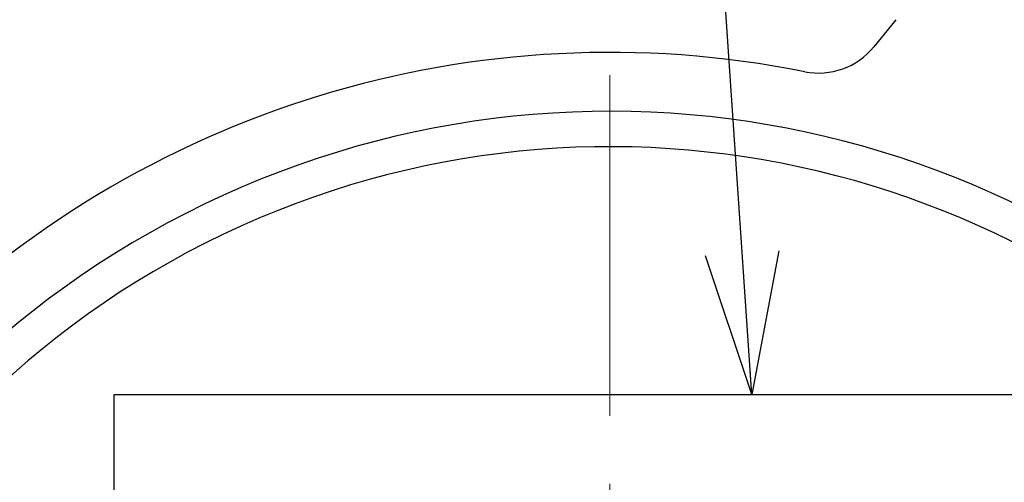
# Model space of a CAD drawing. Header units: millimetres. Extents: x 0 to 1071, y 0 to 742.
# Tile 73 of 131: x 125 to 167, y 511 to 531. Entities that reach past the tile are written whole.
import ezdxf

# ---------------------------------------------------------------- set-up
doc = ezdxf.new("R2010")
doc.units = ezdxf.units.MM
doc.header["$LTSCALE"] = 0.454724
doc.linetypes.add('CENTER', pattern=[50.8, 31.75, -6.35, 6.35, -6.35])
doc.layers.add('NoLayerName_001', color=7, linetype='Continuous')
doc.styles.get("Standard").update_dxf_attribs({"font": 'txt', "bigfont": 'extfont2'})
doc.dimstyles.get("Standard").update_dxf_attribs({"dimtxt": 2.5, "dimasz": 2.5, "dimexe": 1, "dimexo": 1, "dimtad": 1, "dimdec": 3, "dimzin": 0, "dimdsep": 46, "dimtxsty": 'Standard', "dimcen": 2.5, "dimadec": 3, "dimazin": 0, "dimtfac": 0.75, "dimtdec": 3, "dimtmove": 0, "dimatfit": 3, "dimfxl": 1, "dimarcsym": 0})

msp = doc.modelspace()

# ---------------------------------------------------------------- linework, layer by layer
at = {"layer": 'NoLayerName_001', "color": 2, "linetype": 'CENTER', "lineweight": 13}
msp.add_line((150, 490.9999), (150, 557.4828), dxfattribs=at)
at = {"layer": 'NoLayerName_001', "color": 7, "linetype": 'Continuous', "lineweight": 25}
for p, q in [((162.0995, 530.8869), (161.1689, 529.7368)), ((129, 495.9999), (129, 514.9999)), ((129, 514.9999), (171, 514.9999))]:
    msp.add_line(p, q, dxfattribs=at)
for centre, radius, start, end in [((150, 487.5), 64, 36.0889, 113.945442), ((158.8367, 531.6238), 3, 258.67521, 321.02383), ((150, 487.4999), 42, 78.67521, 135.40206), ((150, 487.4999), 39.5, 318.33013, 270.72461), ((150, 487.4999), 38, 319.68509, 271.43254)]:
    msp.add_arc(centre, radius, start, end, dxfattribs=at)

# ---------------------------------------------------------------- leaders
at = {"layer": 'NoLayerName_001', "color": 7, "linetype": 'Continuous', "lineweight": 13, "annotation_type": 0, "has_hookline": 1, "hookline_direction": 1, "text_width": 46.4023}
msp.add_leader([(156.004, 514.9999), (149.6396, 608.8765), (143.6396, 608.8765)], dimstyle='Standard', override={"dimtxt": 8.4, "dimasz": 6, "dimldrblk": 'OPEN30'}, dxfattribs=at)

doc.saveas('drawing.dxf')
